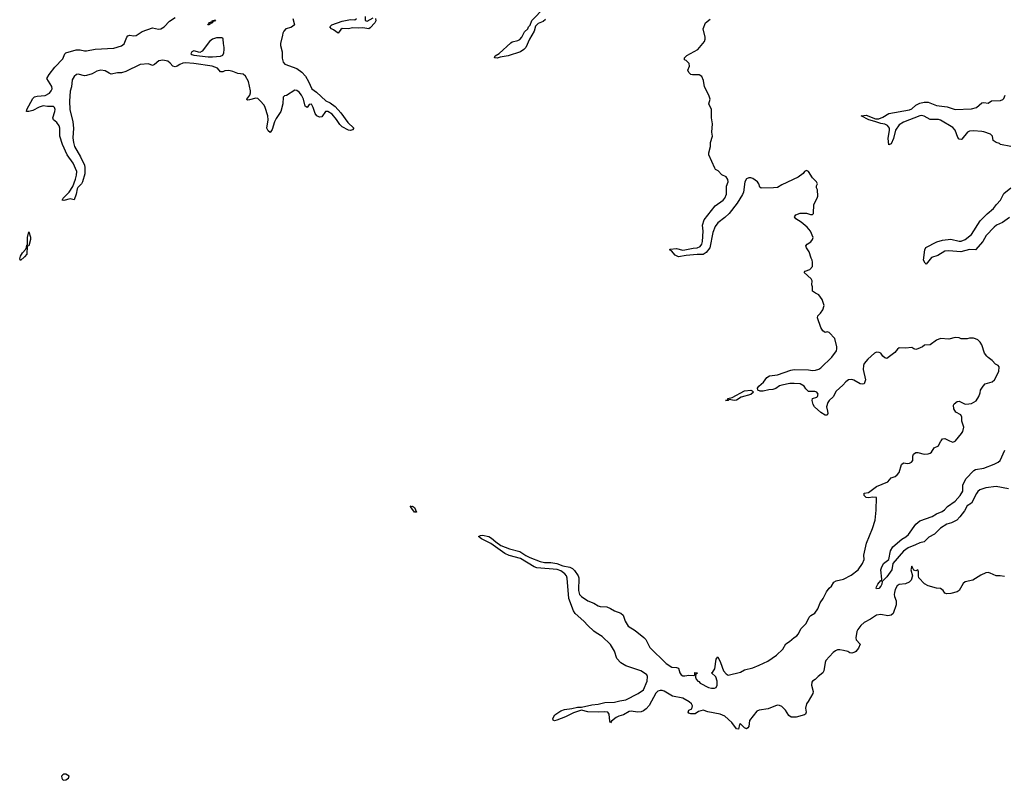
# Model space of a CAD drawing. Header units: inches. Extents: x 2386215 to 2556187, y 580866 to 760840.
# Tile 138 of 203: x 2486082 to 2495628, y 666710 to 674080. Entities that reach past the tile are written whole.
import ezdxf

# ---------------------------------------------------------------- set-up
doc = ezdxf.new("R2010")
doc.units = ezdxf.units.IN
doc.header["$MEASUREMENT"] = 0
for name, color, linetype in [('C4686', 7, 'Continuous'), ('C4687', 7, 'Continuous'), ('C4696', 7, 'Continuous'), ('C4697', 7, 'Continuous')]:
    doc.layers.add(name, color=color, linetype=linetype)

msp = doc.modelspace()

# ---------------------------------------------------------------- linework, layer by layer
at = {"layer": 'C4686', "color": 5}
for points, elevation in [([(2489883.5, 669363.5), (2489890, 669366), (2489910, 669354.3), (2489930, 669308), (2489910, 669306.9), (2489883.5, 669343.5), (2489874, 669350), (2489876.5, 669356.5), (2489869.3, 669370)], 60), ([(2486530, 666769.2), (2486510, 666768), (2486498.7, 666761.3), (2486487.9, 666750), (2486489.2, 666730), (2486497.5, 666717.5), (2486510, 666709.6), (2486530, 666713.8), (2486555.6, 666730), (2486561.7, 666750)], 80)]:
    msp.add_lwpolyline(points, close=True, dxfattribs=dict(at, elevation=elevation))
at = {"layer": 'C4687', "color": 5, "elevation": 60}
for points in [[(2488730.7, 674090), (2488744.7, 674030), (2488727.1, 674012.9), (2488710, 674004), (2488662, 673990), (2488642, 673970), (2488631.6, 673948.4), (2488631.3, 673930), (2488611.3, 673850), (2488611.3, 673830), (2488626, 673770), (2488627.1, 673707.1), (2488638, 673670), (2488652, 673650), (2488770, 673606.4), (2488817.3, 673570), (2488852.2, 673532.2), (2488882.4, 673482.4), (2488914, 673410), (2488959.3, 673379.3), (2489050, 673294.6), (2489093.5, 673273.5), (2489140.2, 673240.2), (2489196.3, 673176.3), (2489264.3, 673084.3), (2489322, 673030), (2489310, 673013.2), (2489290, 673006.3), (2489270, 673009.7), (2489210, 673042.6), (2489185.8, 673065.8), (2489154.2, 673114.2), (2489110, 673165.1), (2489070, 673190.9), (2489047.3, 673190), (2489010, 673137.2), (2488990, 673136), (2488962, 673150), (2488945.2, 673170), (2488926, 673230), (2488910, 673261.2), (2488890, 673259), (2488870, 673228), (2488850, 673242), (2488835.1, 673310), (2488813.6, 673350), (2488790, 673378), (2488770, 673392.3), (2488750, 673396), (2488670, 673345.2), (2488650, 673342), (2488638, 673330), (2488634.2, 673265.8), (2488614, 673190), (2488570, 673122), (2488554, 673090), (2488530, 673015.3), (2488510, 672986), (2488490, 673004), (2488478, 673030), (2488489.7, 673110), (2488487.4, 673150), (2488462.4, 673230), (2488451.4, 673251.4), (2488414.4, 673294.4), (2488390, 673315), (2488370, 673319.8), (2488310, 673302), (2488290, 673301.2), (2488285.1, 673305.1), (2488283.7, 673310), (2488311.9, 673348.1), (2488319.3, 673370), (2488318.8, 673390), (2488301.3, 673481.3), (2488272.5, 673532.5), (2488250, 673551.2), (2488198.3, 673558.3), (2488150, 673579.3), (2488110, 673589.2), (2488070, 673585.2), (2488050, 673574), (2488030, 673575.3), (2487999, 673610), (2487948.3, 673628.3), (2487770, 673654.7), (2487690, 673660.5), (2487662.8, 673657.2), (2487633, 673647), (2487610, 673629), (2487590, 673622.7), (2487566, 673630), (2487539.7, 673659.7), (2487517.1, 673677.1), (2487470, 673688), (2487430, 673682), (2487390, 673645.2), (2487370, 673637.2), (2487330, 673652.3), (2487250, 673644.7), (2487110, 673578.7), (2487070, 673565.1), (2487030, 673563.9), (2486970, 673553.3), (2486950, 673560.5), (2486910, 673585.6), (2486870, 673590.9), (2486830, 673582.6), (2486783.2, 673556.8), (2486730, 673538.2), (2486710, 673537.6), (2486650, 673553.5), (2486631.3, 673550), (2486608.9, 673530), (2486590, 673496), (2486582.7, 673430), (2486570, 673389), (2486566, 673290), (2486568.7, 673210), (2486598.8, 673090), (2486602.5, 673030), (2486596.4, 672936.4), (2486602.2, 672890), (2486614, 672850), (2486671.7, 672751.7), (2486708.9, 672670), (2486713.4, 672646.6), (2486712.5, 672587.5), (2486691.9, 672508.1), (2486681.7, 672490), (2486645.9, 672454.1), (2486638.7, 672441.3), (2486628.9, 672390), (2486610, 672334), (2486570, 672343.9), (2486510, 672327.2), (2486495.3, 672330), (2486502, 672350), (2486562.6, 672410), (2486597.8, 672462.2), (2486624.5, 672535.5), (2486633.4, 672573.4), (2486635.1, 672610), (2486600.4, 672690), (2486541.7, 672770), (2486495.6, 672870), (2486472, 672950), (2486471, 673030), (2486464.4, 673050), (2486442.9, 673082.9), (2486409.4, 673110), (2486403.6, 673130), (2486424, 673190), (2486425.1, 673210), (2486419.6, 673230), (2486410, 673238.7), (2486400.1, 673240.1), (2486350, 673238.2), (2486310, 673243.8), (2486270, 673233.5), (2486210, 673201.3), (2486170, 673189.6), (2486148.7, 673190), (2486149.7, 673210), (2486210, 673316.3), (2486226.2, 673333.8), (2486250, 673339.5), (2486330, 673345.4), (2486370, 673368), (2486386.9, 673390), (2486395.8, 673410), (2486392.9, 673432.9), (2486346, 673510), (2486367.8, 673550), (2486421.6, 673618.4), (2486499.8, 673700.2), (2486519.7, 673750), (2486530, 673758.9), (2486630, 673787.1), (2486668.1, 673788.1), (2486710, 673776.9), (2486730, 673777.3), (2486813.1, 673793.1), (2486994.8, 673805.2), (2487070, 673826), (2487094.2, 673845.8), (2487119.6, 673910), (2487130, 673924.9), (2487150, 673930.4), (2487184.4, 673924.4), (2487210, 673928), (2487270, 673965.8), (2487370, 674000.7), (2487427.4, 673987.4), (2487450, 673990.3), (2487483, 674010), (2487535.7, 674064.3), (2487590, 674102.3)], [(2489532, 674090), (2489534.8, 674070), (2489526, 674050), (2489479.9, 674000.1), (2489467.1, 673992.9), (2489410, 674002), (2489370, 673998), (2489310, 674000.7), (2489270, 673992.3), (2489210, 673994), (2489195.3, 673984.7), (2489170, 673949), (2489123.1, 673983.1), (2489106, 673990), (2489088, 674010), (2489108, 674030), (2489210, 674066.8), (2489290, 674081), (2489330, 674078), (2489348, 674090)], [(2489431.3, 674110), (2489432, 674072), (2489450, 674066), (2489510, 674098)]]:
    msp.add_lwpolyline(points, dxfattribs=at)
at = {"layer": 'C4687', "color": 5}
for points, elevation in [([(2487930, 674037), (2487920.7, 674039.3), (2487916, 674030), (2487910, 674028.7), (2487906.6, 674030), (2487910, 674036), (2487919.3, 674040.7), (2487917, 674050), (2487938.7, 674058.7), (2487944, 674056), (2487948, 674070), (2487979.8, 674079.8), (2487970, 674067.1), (2487953.7, 674066.3), (2487950, 674048.7), (2487935.9, 674044.1)], 40), ([(2487990, 673903.1), (2487950.4, 673890), (2487923.6, 673870), (2487850, 673774.7), (2487830, 673763.7), (2487770, 673776.9), (2487751, 673770), (2487740.7, 673750), (2487750, 673742), (2487770, 673735.5), (2487910, 673721.1), (2487950, 673719.5), (2488030, 673726.4), (2488050, 673734.8), (2488060.8, 673759.2), (2488065.7, 673790), (2488066, 673810), (2488056.9, 673850), (2488056.2, 673890), (2488050, 673901.2), (2488042.7, 673902.7)], 60), ([(2486090, 671746), (2486082, 671762), (2486089.3, 671790), (2486110, 671822), (2486143.1, 671856.9), (2486149, 671871), (2486150, 671894), (2486158, 671902), (2486156.2, 671970), (2486170, 672024.7), (2486187.1, 671972.9), (2486187.3, 671950), (2486170, 671888), (2486154, 671886), (2486150, 671808.7), (2486130, 671782)], 60)]:
    msp.add_lwpolyline(points, close=True, dxfattribs=dict(at, elevation=elevation))
at = {"layer": 'C4696', "color": 5}
for points, elevation in [([(2495630, 668684.8), (2495587.8, 668692.2), (2495550, 668692.4), (2495490, 668717.6), (2495470, 668721.7), (2495450, 668718.7), (2495401.6, 668698.4), (2495322, 668650), (2495248.6, 668631.4), (2495230, 668616), (2495191.6, 668548.4), (2495170, 668534.5), (2495110, 668519.6), (2495070, 668516), (2495050, 668522), (2495035.3, 668550), (2495010, 668569), (2494970, 668572.7), (2494890, 668595.4), (2494853.7, 668613.7), (2494800.9, 668670), (2494794.5, 668690), (2494796, 668730), (2494790, 668748), (2494770, 668738), (2494750, 668746), (2494730, 668786), (2494721, 668750), (2494738, 668690), (2494724, 668650), (2494704, 668630), (2494670, 668613.5), (2494610, 668607.4), (2494590, 668594), (2494570, 668558.4), (2494561.8, 668530), (2494561.5, 668510), (2494564.1, 668490), (2494579.2, 668450), (2494580.2, 668410), (2494550, 668325.2), (2494530.4, 668309.6), (2494498, 668302), (2494430, 668317.3), (2494390, 668310.5), (2494329.6, 668270.4), (2494270, 668238.3), (2494237.3, 668210), (2494206.5, 668170), (2494198, 668150), (2494188.2, 668090), (2494190.8, 668070), (2494230, 668028), (2494213.7, 667990), (2494190, 667958), (2494178.8, 667950), (2494150, 667940.9), (2494130, 667946), (2494110, 667958), (2494068.8, 667968.8), (2494034.4, 667974.4), (2494010, 667972.5), (2493990, 667964.8), (2493970, 667948.1), (2493898.5, 667870), (2493891, 667850), (2493878.2, 667770), (2493869.3, 667750.7), (2493823, 667717), (2493793.4, 667686.6), (2493768.6, 667671.4), (2493761.1, 667658.9), (2493759.2, 667630), (2493773.6, 667570), (2493770.3, 667550), (2493727.8, 667472.2), (2493710.7, 667450), (2493701, 667410), (2493706.8, 667370), (2493701, 667350), (2493690, 667342.7), (2493610, 667322.4), (2493562.6, 667322.6), (2493538, 667338), (2493505.6, 667390), (2493470, 667424.8), (2493450, 667434), (2493430, 667436.2), (2493410, 667432.2), (2493337.5, 667402.5), (2493251.5, 667388.5), (2493230, 667379.1), (2493157.1, 667290), (2493150.3, 667230), (2493142, 667218), (2493130, 667209.7), (2493110, 667218), (2493070, 667256.2), (2493062, 667250), (2493050, 667205.2), (2493030, 667209.6), (2492986.9, 667270), (2492918.3, 667330), (2492872.3, 667350), (2492754, 667374), (2492710, 667389.3), (2492663.5, 667376.5), (2492630, 667354), (2492590, 667353.2), (2492570, 667361.2), (2492562.7, 667370), (2492569.2, 667390), (2492597, 667403), (2492605.1, 667430), (2492595.8, 667450), (2492573, 667470), (2492510, 667505.5), (2492410, 667524.5), (2492330, 667571.7), (2492310, 667579.3), (2492290, 667580.4), (2492270, 667573.3), (2492250, 667554.7), (2492185.2, 667434.8), (2492156.4, 667403.6), (2492130, 667384.2), (2492106.3, 667373.7), (2492070.3, 667369.7), (2492010, 667379.1), (2491990, 667375.3), (2491934.9, 667345.1), (2491889.5, 667330.5), (2491863.3, 667316.7), (2491818.4, 667281.6), (2491810, 667266), (2491803.8, 667283.8), (2491797.2, 667350), (2491785.2, 667370), (2491754.4, 667374.4), (2491690, 667369), (2491590, 667372.5), (2491530, 667389.8), (2491450, 667364.4), (2491374.7, 667325.3), (2491290, 667292.1), (2491267.1, 667287.1), (2491253.8, 667293.8), (2491249.7, 667310), (2491270, 667344.9), (2491330, 667383.5), (2491362.9, 667397.1), (2491435.2, 667404.8), (2491490, 667419), (2491530, 667416.9), (2491630, 667441.2), (2491691.7, 667448.3), (2491756.5, 667463.5), (2491850, 667466.4), (2491899.3, 667480.7), (2491959.6, 667490), (2492078.9, 667550), (2492130, 667586.2), (2492166.3, 667670), (2492170, 667715.1), (2492163.1, 667730), (2492150, 667742.2), (2492105.1, 667770), (2491958.4, 667818.4), (2491908.7, 667848.7), (2491871.8, 667890), (2491850, 667959.6), (2491810, 668024.7), (2491730, 668104.2), (2491670, 668138.3), (2491650, 668154.7), (2491589.9, 668209.9), (2491552.9, 668252.9), (2491467.2, 668327.2), (2491450, 668352.7), (2491406.2, 668470), (2491388.3, 668668.3), (2491383.1, 668690), (2491368.4, 668710), (2491330, 668738.4), (2491293.7, 668753.7), (2491095.3, 668770), (2491070, 668777.8), (2490937.3, 668857.3), (2490827, 668887), (2490786.5, 668906.5), (2490650, 669005.8), (2490560.9, 669050), (2490530, 669070.5), (2490550, 669081.3), (2490570, 669083.6), (2490631.2, 669071.2), (2490657.4, 669057.4), (2490699, 669019), (2490745.2, 668985.2), (2490830, 668952.6), (2490930, 668927.9), (2490987.9, 668887.9), (2491027.8, 668867.8), (2491129.5, 668829.5), (2491170, 668819.5), (2491230, 668820.7), (2491290, 668810.1), (2491348, 668788), (2491415, 668775), (2491440.7, 668760.7), (2491462.4, 668742.4), (2491496.4, 668690), (2491504.2, 668670), (2491500.8, 668550), (2491510.4, 668510), (2491528.9, 668490), (2491590, 668447.2), (2491650, 668426.7), (2491690, 668400.3), (2491710, 668394.6), (2491774.8, 668390), (2491810, 668375.6), (2491850, 668350.3), (2491910, 668328.2), (2491933, 668310), (2491953, 668253), (2491982.5, 668202.5), (2492050, 668162), (2492134.6, 668094.6), (2492152.9, 668072.9), (2492190, 667997.3), (2492350, 667841.6), (2492406.1, 667806.1), (2492450, 667803), (2492470, 667796), (2492480.7, 667750), (2492496, 667730), (2492510, 667723), (2492530, 667720.7), (2492570, 667726.8), (2492616.4, 667723.6), (2492626, 667730), (2492627.3, 667752.7), (2492650, 667751.3), (2492650, 667746), (2492638, 667742), (2492634, 667710), (2492642, 667690), (2492658, 667670), (2492666.6, 667666.6), (2492680.7, 667650), (2492759.1, 667610), (2492790, 667602.6), (2492817.4, 667602.6), (2492833, 667610), (2492845.1, 667630), (2492845.4, 667670), (2492830, 667712.7), (2492788, 667750), (2492800.9, 667759.1), (2492821.6, 667790), (2492835.1, 667884.9), (2492850, 667906), (2492877.6, 667850), (2492907, 667770), (2492930, 667740.4), (2492950, 667728.5), (2493070, 667757.3), (2493110, 667779.3), (2493190, 667800.4), (2493250, 667823.7), (2493335.1, 667864.9), (2493418, 667922), (2493480.7, 667979.3), (2493509.6, 668030.4), (2493546, 668054), (2493590, 668094.8), (2493617.2, 668110), (2493630, 668126), (2493658.3, 668181.7), (2493707, 668230), (2493734.7, 668290), (2493752.9, 668307.1), (2493789.6, 668330), (2493819.7, 668370), (2493843.5, 668430), (2493872.2, 668470), (2493904.7, 668535.3), (2493930, 668570.4), (2493952.7, 668590), (2493974, 668630), (2493997.6, 668642.4), (2494070, 668659.5), (2494144, 668696), (2494210, 668750.6), (2494253.6, 668810), (2494269.6, 668850), (2494265.6, 668890), (2494292.6, 669007.4), (2494351.2, 669150), (2494377, 669230), (2494386.3, 669326.3), (2494388.4, 669448.4), (2494354.5, 669454.5), (2494310, 669445.2), (2494290, 669449.2), (2494269.4, 669470), (2494269.2, 669490.8), (2494310, 669499.3), (2494390, 669558), (2494497.5, 669602.5), (2494530, 669640.7), (2494570, 669654.9), (2494590, 669668), (2494610, 669691), (2494630, 669771), (2494650, 669787.3), (2494690, 669780.4), (2494710, 669783.1), (2494727.9, 669792.1), (2494739.6, 669810), (2494742, 669850), (2494748, 669870), (2494770, 669885.5), (2494790, 669885.5), (2494850, 669870.5), (2494890, 669872.7), (2494910, 669880.5), (2494920.9, 669890), (2494947.2, 669932.8), (2494990, 669951.3), (2495010, 669991.3), (2495016.3, 670000)], 60), ([(2495097.1, 670000), (2495130, 669984.7), (2495150, 669996), (2495153.4, 670000)], 60), ([(2495670, 669534.9), (2495550, 669556.5), (2495450, 669544.6), (2495390, 669523.9), (2495371.3, 669508.7), (2495357.6, 669490), (2495310, 669396.4), (2495267.6, 669370), (2495240.8, 669319.2), (2495198.3, 669261.7), (2495168.9, 669231.1), (2495117, 669203), (2495070, 669192.6), (2495010, 669154.2), (2494950, 669093.3), (2494895.8, 669064.2), (2494850, 669020.7), (2494810, 669011.2), (2494767.7, 668990), (2494696.3, 668963.7), (2494650.1, 668929.9), (2494548.4, 668811.6), (2494537.4, 668750), (2494490, 668681.7), (2494443.5, 668636.5), (2494439.6, 668610), (2494430, 668589.7), (2494410, 668567.8), (2494390, 668563.7), (2494386.6, 668570), (2494390, 668584.7), (2494402, 668610), (2494430, 668644.9), (2494436.5, 668643.5), (2494442, 668658), (2494432.5, 668750), (2494435.9, 668770), (2494458.2, 668810), (2494507.1, 668850), (2494525.4, 668934.6), (2494547, 668973), (2494633.3, 669046.7), (2494674.7, 669070), (2494699.7, 669090), (2494769.8, 669190.2), (2494810, 669224.9), (2494930, 669267.3), (2494969.5, 669290.5), (2495026.5, 669313.5), (2495049.3, 669330), (2495078.6, 669361.4), (2495150, 669414.9), (2495199.7, 669470), (2495225.6, 669510), (2495225.1, 669570), (2495255.5, 669630), (2495333.6, 669710), (2495350, 669720.3), (2495430, 669735.6), (2495530, 669771.4), (2495570, 669792.2), (2495588.7, 669810), (2495634.4, 669910)], 40)]:
    msp.add_lwpolyline(points, dxfattribs=dict(at, elevation=elevation))
at = {"layer": 'C4697', "color": 5}
for points, elevation in [([(2491179.5, 674080.5), (2491156.5, 674063.5), (2491110, 674044), (2491082.4, 674017.6), (2491070.2, 673969.8), (2491023.1, 673890), (2490988.7, 673811.3), (2490970.6, 673790), (2490937.3, 673770), (2490818.8, 673730), (2490741.7, 673718.3), (2490710, 673707.2), (2490685.2, 673710), (2490693.2, 673730), (2490730, 673753), (2490843, 673857), (2490855.3, 673864.7), (2490910, 673878.3), (2490930.6, 673889.4), (2490950.7, 673909.3), (2490977.4, 673962.6), (2491009, 673990), (2491015.1, 674010), (2491032.7, 674027.3), (2491047.8, 674072.2), (2491170, 674197.6)], 60), ([(2495153.4, 670000), (2495212.7, 670070), (2495225.2, 670090), (2495235.3, 670130), (2495215.3, 670190), (2495215.3, 670230), (2495208, 670250), (2495158, 670278), (2495137.2, 670310), (2495136.5, 670343.5), (2495141.5, 670358.5), (2495170, 670380.7), (2495190, 670382), (2495250, 670356), (2495283.1, 670356.9), (2495310, 670362), (2495354.6, 670385.4), (2495382, 670430), (2495394.6, 670465.4), (2495398, 670490), (2495422, 670530), (2495442, 670550), (2495510, 670570.5), (2495532, 670590), (2495574.5, 670670), (2495577, 670717), (2495569.3, 670729.3), (2495543.2, 670743.2), (2495510, 670779), (2495470, 670805.2), (2495458, 670818), (2495436, 670850), (2495408.7, 670930), (2495395.5, 670955.5), (2495370, 670979), (2495350, 670989), (2495330, 670994), (2495290, 670994), (2495268.4, 670988.4), (2495210, 670988), (2495190, 670998), (2495150, 671002), (2495090, 670982.7), (2495010.7, 670989.3), (2494970, 670974), (2494910, 670928.7), (2494852.7, 670927.3), (2494834, 670910), (2494790, 670889), (2494770, 670885.2), (2494750.9, 670889.1), (2494730, 670904), (2494670, 670898), (2494610, 670899.5), (2494592.3, 670887.7), (2494566, 670854), (2494490, 670797), (2494470, 670803.7), (2494450, 670820.9), (2494430, 670847), (2494414.9, 670854.9), (2494390, 670857.4), (2494370, 670849.6), (2494304.6, 670790), (2494270.3, 670750), (2494261.8, 670730), (2494259.2, 670690), (2494280.8, 670590), (2494270, 670552.7), (2494250, 670547.6), (2494230, 670553), (2494170, 670586.3), (2494150, 670592.8), (2494116, 670590), (2494090, 670572), (2494061.4, 670538.6), (2493998.8, 670481.2), (2493970, 670424), (2493930.4, 670389.6), (2493916.3, 670370), (2493903, 670330), (2493914.8, 670285.2), (2493916, 670264), (2493910, 670248.7), (2493890, 670249), (2493850, 670273.2), (2493789, 670330), (2493774, 670350), (2493765.2, 670390), (2493768.7, 670410), (2493810, 670420.7), (2493818, 670430), (2493822, 670450), (2493810, 670469.2), (2493790, 670478.4), (2493730, 670477.2), (2493702.4, 670502.4), (2493686, 670530), (2493649, 670550), (2493590, 670555.9), (2493550, 670554.8), (2493470, 670539.7), (2493450, 670531.3), (2493414.4, 670505.6), (2493383.9, 670496.1), (2493345.7, 670494.3), (2493290, 670479.4), (2493261.5, 670481.5), (2493239.5, 670490), (2493234.5, 670510), (2493247, 670530), (2493292.4, 670567.6), (2493326.3, 670613.7), (2493350, 670630.3), (2493430, 670639.7), (2493557.7, 670682.3), (2493590, 670689.2), (2493730, 670685.7), (2493770, 670680.6), (2493797.6, 670682.4), (2493830, 670692.4), (2493850, 670705.8), (2493954.7, 670810), (2494001.1, 670870), (2494005.4, 670890), (2494003.1, 670910), (2493983.7, 670990), (2493930, 671049), (2493910, 671055.3), (2493890, 671049), (2493870, 671065.2), (2493850, 671097.2), (2493816, 671190), (2493821.2, 671210), (2493845.4, 671234.6), (2493869.2, 671270), (2493882, 671310), (2493862, 671370), (2493830, 671415.3), (2493798, 671430), (2493769, 671450), (2493768.7, 671490), (2493762, 671510), (2493765.2, 671550), (2493754, 671570), (2493689, 671630), (2493698, 671642), (2493742, 671658), (2493768.7, 671690), (2493769, 671730), (2493764, 671750), (2493754, 671770), (2493737.2, 671830), (2493709.2, 671870), (2493704, 671890), (2493716.5, 671903.5), (2493752.9, 671927.1), (2493768.7, 671950), (2493775.3, 671970), (2493749.2, 672030), (2493716, 672070), (2493659.6, 672119.6), (2493608, 672150), (2493595.3, 672170), (2493608, 672190), (2493650, 672206), (2493710, 672204.7), (2493750, 672192), (2493770, 672192), (2493779, 672201), (2493781.2, 672290), (2493814, 672350), (2493819, 672370), (2493815.3, 672430), (2493808.7, 672450), (2493808.7, 672470), (2493815.3, 672490), (2493808, 672510), (2493770, 672548), (2493730, 672608), (2493710, 672618), (2493690, 672608), (2493678, 672590), (2493630, 672555.3), (2493470, 672479), (2493430, 672455.3), (2493390.7, 672449.3), (2493270, 672448), (2493258, 672458), (2493249, 672490), (2493235.3, 672510), (2493190, 672541.2), (2493170, 672549.2), (2493150, 672549.2), (2493130, 672537.2), (2493113.4, 672510), (2493100.9, 672410), (2493090, 672384.5), (2493038.7, 672301.3), (2492959.2, 672200.8), (2492917.7, 672162.3), (2492849, 672111), (2492824.4, 672075.6), (2492800.9, 672019.1), (2492773, 671870), (2492737.1, 671822.9), (2492710, 671804.5), (2492650, 671805.3), (2492544.2, 671795.8), (2492470, 671782.2), (2492438.2, 671798.2), (2492400.9, 671840.9), (2492382, 671850), (2492390, 671856), (2492450, 671862.3), (2492510, 671847.6), (2492530, 671849.3), (2492610, 671865.7), (2492650, 671868.5), (2492678, 671882), (2492694.4, 671905.6), (2492700.9, 671930), (2492709.8, 672030), (2492701, 672090), (2492717.9, 672142.1), (2492824.6, 672275.4), (2492903.1, 672330), (2492918.2, 672350), (2492935.3, 672390), (2492934.6, 672465.4), (2492949.6, 672510), (2492947, 672530), (2492930, 672556), (2492890, 672576), (2492855.1, 672615.1), (2492829.4, 672629.4), (2492820.2, 672640.2), (2492764, 672770), (2492764, 672790), (2492779, 672850), (2492779, 672890), (2492799, 672950), (2492794, 672990), (2492798, 673070), (2492788.7, 673130), (2492788.9, 673208.9), (2492764.7, 673264.7), (2492775.3, 673310), (2492764, 673350), (2492721.2, 673430), (2492712.3, 673490), (2492696, 673530), (2492670, 673545.6), (2492605.2, 673545.2), (2492589.6, 673550), (2492567.9, 673567.9), (2492560.7, 673590), (2492575.3, 673630), (2492574, 673654), (2492543.1, 673683.1), (2492526, 673690), (2492528, 673710), (2492550, 673732), (2492658, 673790), (2492722, 673870), (2492728.7, 673890), (2492728.7, 673910), (2492709.3, 673990), (2492729.4, 674050.6), (2492775.5, 674084.5)], 60), ([(2495690, 672851.5), (2495590, 672869.6), (2495580.2, 672880.2), (2495548.7, 672890), (2495519, 672910), (2495512.3, 672950), (2495495.1, 672970), (2495430, 672994.5), (2495410, 672997.7), (2495330, 673002.5), (2495290, 672998.9), (2495270, 672989.7), (2495216.4, 672923.6), (2495210, 672918.7), (2495190, 672920.7), (2495177.1, 672937.1), (2495152.7, 673010), (2495130, 673036.2), (2495010, 673105), (2494988.5, 673111.5), (2494910, 673114.2), (2494850, 673146.2), (2494830, 673151.7), (2494810, 673149.2), (2494651.8, 673088.2), (2494610, 673061.8), (2494574.4, 673010), (2494553.3, 672930), (2494530, 672877.6), (2494510, 672868.7), (2494501.6, 672930), (2494516, 673010), (2494514, 673030), (2494496.1, 673056.1), (2494470, 673069.2), (2494430, 673072.5), (2494374.2, 673094.2), (2494313.6, 673110), (2494239, 673150), (2494290, 673153.3), (2494380.2, 673120.2), (2494410, 673119.7), (2494450, 673136.3), (2494510, 673172.5), (2494710, 673206.3), (2494730, 673217.1), (2494770, 673251.5), (2494810, 673270.1), (2494850, 673281.7), (2494890, 673279.4), (2494970, 673248.1), (2495074.4, 673234.4), (2495150, 673209.3), (2495310, 673215.5), (2495358, 673230), (2495410, 673273.4), (2495430, 673279.1), (2495470, 673271.3), (2495504.7, 673295.3), (2495590, 673298), (2495614.3, 673305.7), (2495623.5, 673316.5), (2495635.8, 673350)], 40), ([(2495678.2, 672161.8), (2495610, 672114.9), (2495551.7, 672090), (2495530, 672070.9), (2495451.7, 671990), (2495419.2, 671930), (2495350, 671851), (2495291.8, 671851.8), (2495208.1, 671831.9), (2495090, 671841.3), (2495050, 671837.1), (2494983.5, 671796.5), (2494923.7, 671776.3), (2494870, 671711.6), (2494859.6, 671719.6), (2494846, 671750), (2494856.7, 671850), (2494866.9, 671873.1), (2494972.9, 671927.1), (2495030, 671945.1), (2495110, 671953.4), (2495190, 671933.5), (2495210, 671934.4), (2495250, 671951), (2495310, 671996.9), (2495395.3, 672130), (2495462.7, 672197.3), (2495523.5, 672250), (2495551.8, 672288.2), (2495591.1, 672330), (2495623.6, 672396.4), (2495690, 672450.2)], 40), ([(2495016.3, 670000), (2495030, 670018.8), (2495050, 670022), (2495097.1, 670000)], 60)]:
    msp.add_lwpolyline(points, dxfattribs=dict(at, elevation=elevation))
at = {"layer": 'C4697', "color": 5, "elevation": 60}
msp.add_lwpolyline([(2493010, 670391.5), (2492961, 670399), (2492950, 670389.7), (2492926, 670390), (2492947.3, 670392.7), (2492948.7, 670410), (2492990, 670420.4), (2493110, 670482.8), (2493170.2, 670490.2), (2493183.7, 670483.7), (2493196.3, 670470), (2493172.1, 670447.9), (2493077.8, 670422.2), (2493030, 670394.7)], close=True, dxfattribs=at)

doc.saveas('drawing.dxf')
